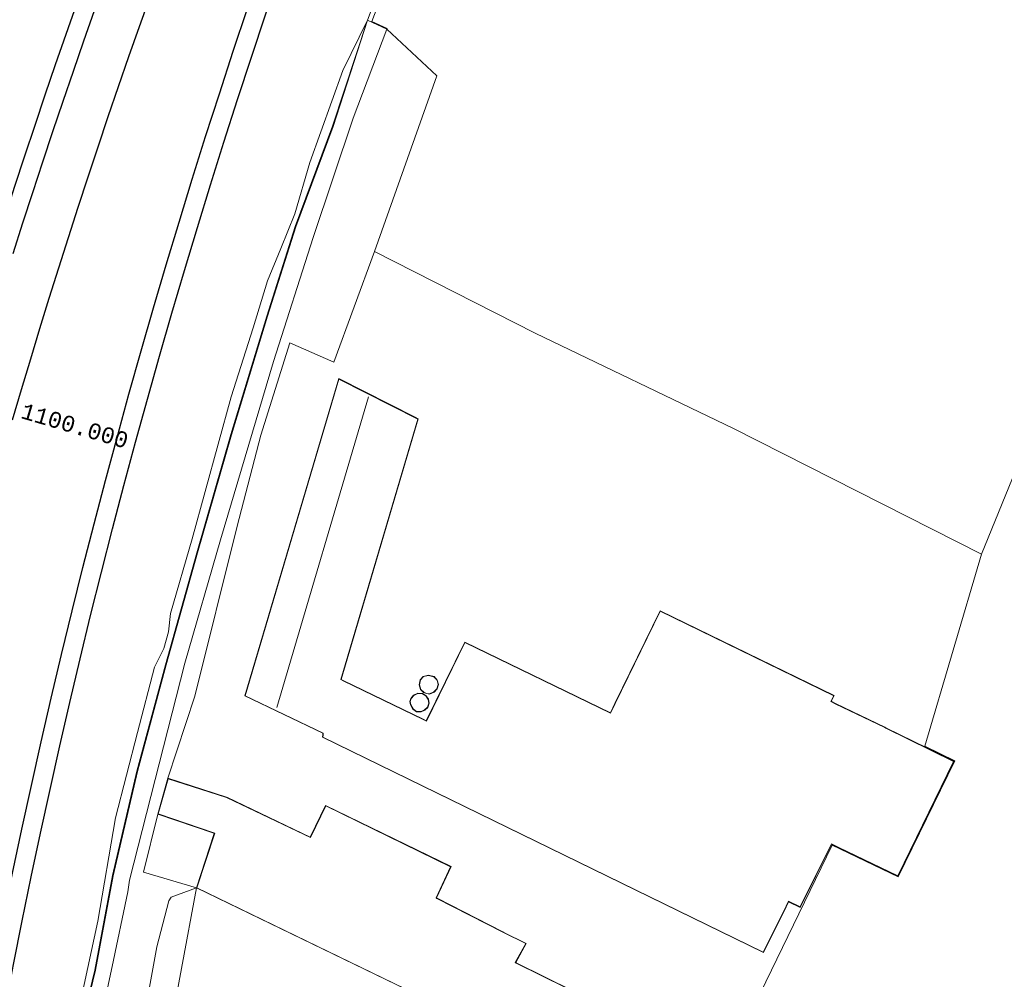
# Model space of a CAD drawing. Extents: x 176032 to 190000, y 318229 to 352878.
# Tile 81 of 184: x 177160 to 177315, y 320765 to 320916. Entities that reach past the tile are written whole.
import ezdxf

# ---------------------------------------------------------------- set-up
doc = ezdxf.new("R2010")
doc.units = 0
for name, color, linetype, lineweight in [('af-bs-rasterhekwerk', 253, 'hekwerk', 18), ('alm-masterstring', 1, 'Continuous', 30), ('bp-b5-boom', 253, 'Continuous', 18), ('bp-b5-grasland', 253, 'Continuous', 18), ('dwm-hulplijn', 3, 'Continuous', 30), ('gw-bs-kruinlijn', 253, 'Continuous', 18), ('gw-bs-teenlijn', 253, 'Continuous', 18), ('kd-bs-dakrand', 6, 'Continuous', 18), ('kd-bs-maaiveldlijn', 6, 'Continuous', 18), ('kd-bs-nok', 6, 'Continuous', 18), ('kd-bs-opnamedtmgrens', 253, 'Continuous', 18), ('kw-b5-kademuur', 253, 'kademuur', 18), ('og-b5-bebouwing', 6, 'Continuous', 18), ('og-b5-bekleding', 253, 'Continuous', 18), ('og-b5-grond_ingericht', 253, 'Continuous', 18), ('og-b5-water', 253, 'Continuous', 18), ('og-bs-maaiveld', 253, 'Continuous', 18), ('og-bs-terreinafscheiding', 7, 'Continuous', 18), ('SPI DWP', 8, 'Continuous', 30), ('to-xx-view', 1, 'Continuous', 25), ('wh-bs-waterlijn', 253, 'Continuous', 18)]:
    doc.layers.add(name, color=color, linetype=linetype, lineweight=lineweight)
doc.layers.add('viewports', color=7, linetype='Continuous')
doc.styles.add('MSL__001', font='monotxt.shx')
doc.linetypes.add('FENCELINE1', pattern='A,6.35,-2.54,[133,ltypeshp.shx,S=2.54,R=0,X=-2.54,Y=0],-2.54,25.4', length=36.83)
doc.linetypes.add('hekwerk', pattern='A,7,-1.5,[1,RTW.shx,S=0.75,R=0,X=0,Y=0],-1.5', length=10)
doc.linetypes.add('kademuur', pattern='A,0.001,-1.5,[15,RTW.shx,S=1.016,R=0,X=0,Y=0],-3,[15,RTW.shx,S=1.016,R=0,X=0,Y=0],-3,[15,RTW.shx,S=1.016,R=0,X=0,Y=0],-3,[15,RTW.shx,S=1.016,R=0,X=0,Y=0],-3,[15,RTW.shx,S=1.016,R=0,X=0,Y=0],-2,[8,RTW.shx,S=1,R=0,X=0,Y=0],-1,[14,RTW.shx,S=1,R=0,X=0,Y=0],-1,[8,RTW.shx,S=1,R=0,X=0,Y=0],-1,[14,RTW.shx,S=1,R=0,X=0,Y=0],-1,[8,RTW.shx,S=1,R=0,X=0,Y=0],-0.001', length=19.502)

# ---------------------------------------------------------------- blocks, each defined once
blk = doc.blocks.new('x-ref dtb totaal grijs')
at = {"layer": 'af-bs-rasterhekwerk'}
for points in [[(177225.912, 320906.851, 46.186), (177216.128, 320879.268, 46.186)], [(177216.128, 320879.268, 46.186), (177209.746, 320861.875, 46.195), (177202.792, 320864.915, 46.072), (177198.251, 320850.379, 46.007), (177194.534, 320836.087, 46.007), (177187.9, 320809.313, 46.15)], [(177216.128, 320879.268, 46.186), (177241.405, 320866.408, 46.147), (177272.569, 320851.405, 46.094), (177311.543, 320831.652, 46.177)], [(177183.658, 320796.424, 46.615), (177187.9, 320809.313, 46.15)], [(177188.153, 320779.193, 46.615), (177179.827, 320781.667, 46.657), (177182.036, 320790.796, 46.615)], [(177183.446, 320753.844, 46.757), (177188.153, 320779.193, 46.615)]]:
    blk.add_polyline3d(points, dxfattribs=at)
at = {"layer": 'bp-b5-boom'}
blk.add_polyline3d([(177183.446, 320753.844, 46.757), (177183.151, 320753.809, 46.813), (177180.223, 320737.48, 46.864), (177177.339, 320718.394, 46.857), (177175.688, 320704.022, 46.789), (177172.472, 320705.735, 46.938), (177175.922, 320737.068, 46.752), (177181.929, 320769.931, 46.725), (177183.811, 320777.142, 46.805), (177184.17, 320777.745, 46.739), (177188.153, 320779.193, 46.615)], close=True, dxfattribs=at)
at = {"layer": 'bp-b5-grasland'}
for points in [[(177165.928, 320740.552, 44.237), (177172.166, 320766.269, 44.272), (177174.919, 320781.116, 44.276), (177178.767, 320797.538, 44.298), (177183.291, 320814.286, 44.316), (177188.175, 320831.879, 44.285), (177193.53, 320850.468, 44.311), (177199.193, 320869.103, 44.237), (177203.676, 320883.174, 44.211), (177209.541, 320898.948, 44.268), (177215.031, 320915.606, 43.9), (177209.635, 320898.914, 44.268), (177203.771, 320883.141, 44.211), (177199.288, 320869.073, 44.237), (177193.626, 320850.44, 44.311), (177188.271, 320831.852, 44.285), (177183.387, 320814.26, 44.316), (177178.864, 320797.514, 44.298), (177175.017, 320781.095, 44.276), (177172.264, 320766.248, 44.272), (177166.025, 320740.53, 44.237)], [(177166.025, 320740.53, 44.237), (177172.264, 320766.248, 44.272), (177175.017, 320781.095, 44.276), (177178.864, 320797.514, 44.298), (177183.387, 320814.26, 44.316), (177188.271, 320831.852, 44.285), (177193.626, 320850.44, 44.311), (177199.288, 320869.073, 44.237), (177203.771, 320883.141, 44.211), (177209.635, 320898.914, 44.268), (177215.031, 320915.606, 43.9), (177218.067, 320914.204, 46.018), (177212.791, 320900.234, 46.099), (177206.47, 320881.452, 46.099), (177200.25, 320861.936, 46.103), (177191.921, 320833.926, 46.085), (177186.309, 320814.536, 46.203), (177177.611, 320780.416, 45.911), (177177.349, 320778.592, 45.911), (177174.866, 320766.815, 46.05), (177170.214, 320745.166, 46.072)], [(177170.214, 320745.166, 46.072), (177174.866, 320766.815, 46.05), (177177.349, 320778.592, 45.911), (177177.611, 320780.416, 45.911), (177186.309, 320814.536, 46.203), (177191.921, 320833.926, 46.085), (177200.25, 320861.936, 46.103), (177206.47, 320881.452, 46.099), (177212.791, 320900.234, 46.099), (177218.067, 320914.204, 46.018), (177225.912, 320906.851, 46.186), (177216.128, 320879.268, 46.186), (177209.746, 320861.875, 46.195), (177202.792, 320864.915, 46.072), (177198.251, 320850.379, 46.007), (177194.534, 320836.087, 46.007), (177187.9, 320809.313, 46.15), (177183.658, 320796.424, 46.615), (177182.036, 320790.796, 46.615), (177179.827, 320781.667, 46.657), (177188.153, 320779.193, 46.615), (177184.17, 320777.745, 46.739), (177183.811, 320777.142, 46.805), (177181.929, 320769.931, 46.725), (177175.922, 320737.068, 46.752)]]:
    blk.add_polyline3d(points, dxfattribs=at)
at = {"layer": 'gw-bs-kruinlijn'}
blk.add_polyline3d([(177166.547, 320713.803, 46.465), (177167.671, 320727.054, 46.072), (177170.214, 320745.166, 46.072), (177174.866, 320766.815, 46.05), (177177.349, 320778.592, 45.911), (177177.611, 320780.416, 45.911), (177186.309, 320814.536, 46.203), (177191.921, 320833.926, 46.085), (177200.25, 320861.936, 46.103), (177206.47, 320881.452, 46.099), (177212.791, 320900.234, 46.099), (177218.067, 320914.204, 46.018)], dxfattribs=at)
at = {"layer": 'gw-bs-teenlijn'}
blk.add_polyline3d([(177215.031, 320915.606, 43.9), (177209.635, 320898.914, 44.268), (177203.771, 320883.141, 44.211), (177199.288, 320869.073, 44.237), (177193.626, 320850.44, 44.311), (177188.271, 320831.852, 44.285), (177183.387, 320814.26, 44.316), (177178.864, 320797.514, 44.298), (177175.017, 320781.095, 44.276), (177172.264, 320766.248, 44.272), (177166.025, 320740.53, 44.237), (177165.195, 320736.671, 44.237), (177164.638, 320734.159, 44.237), (177164.354, 320732.528, 44.237), (177164.136, 320730.608, 44.237), (177164.02, 320728.858, 44.237), (177162.306, 320718.499, 44.206), (177161.707, 320713.899, 44.219)], dxfattribs=at)
at = {"layer": 'kd-bs-dakrand'}
for points in [[(177307.166, 320799.077, 53.318), (177298.37, 320781.092, 53.318), (177289.121, 320785.554, 53.283), (177287.962, 320786.133, 56.25), (177283.033, 320776.197, 56.268), (177281.185, 320777.084, 56.259), (177280.495, 320775.541, 51.443), (177277.242, 320769.089, 51.439), (177207.997, 320802.916, 51.408), (177208.032, 320803.229, 51.382), (177208.069, 320803.529, 51.989), (177195.807, 320809.406, 52.413), (177210.525, 320859.184, 52.418), (177222.924, 320852.915, 51.959), (177210.829, 320811.947, 52.016), (177211.175, 320811.73, 51.421), (177223.757, 320805.676, 51.417), (177224.286, 320805.405, 56.39), (177230.343, 320817.762, 56.394), (177253.226, 320806.654, 56.447), (177253.961, 320808.166, 51.207), (177261.034, 320822.706, 51.198), (177288.318, 320809.396, 51.19), (177287.853, 320808.519, 51.29), (177288.662, 320808.101, 49.442), (177296.356, 320804.425, 49.45), (177296.489, 320804.331, 53.34), (177307.166, 320799.077, 53.318)], [(177223.33, 320811.889, 56.119), (177223.811, 320812.406, 56.128), (177224.609, 320812.603, 56.119), (177225.464, 320812.396, 56.075), (177225.953, 320811.833, 56.062), (177226.12, 320811.181, 56.062), (177225.909, 320810.506, 56.062), (177225.454, 320809.997, 56.062), (177224.767, 320809.719, 56.062), (177224.321, 320809.779, 56.062), (177223.871, 320809.966, 56.062), (177223.417, 320810.394, 56.062), (177223.199, 320811.125, 56.066), (177223.33, 320811.889, 56.119)], [(177221.904, 320808.946, 56.115), (177222.289, 320809.445, 56.119), (177222.945, 320809.755, 56.119), (177223.643, 320809.707, 56.119), (177224.19, 320809.377, 56.119), (177224.584, 320808.822, 56.119), (177224.663, 320808.24, 56.119), (177224.458, 320807.581, 56.115), (177223.986, 320807.201, 56.115), (177223.435, 320806.936, 56.115), (177222.737, 320806.917, 56.115), (177222.184, 320807.322, 56.115), (177221.81, 320807.965, 56.115), (177221.741, 320808.515, 56.075), (177221.904, 320808.946, 56.115)], [(177268.909, 320739.865, 51.007), (177229.635, 320759.132, 50.887), (177229.5, 320759.197, 52.054), (177188.214, 320779.219, 52.03), (177191.011, 320787.786, 52.018), (177190.869, 320787.834, 48.938), (177182.097, 320790.828, 48.51), (177183.692, 320796.361, 48.354), (177192.849, 320793.398, 48.998), (177192.984, 320793.333, 52.114), (177206.049, 320787.1, 52.018), (177206.114, 320787.236, 51.128), (177208.447, 320792.09, 49.521), (177228.085, 320782.524, 49.569), (177225.794, 320777.614, 51.284), (177225.927, 320777.546, 51.651), (177236.282, 320772.222, 51.795), (177236.416, 320772.156, 50.37), (177239.903, 320770.45, 50.351), (177238.243, 320767.447, 50.406), (177238.378, 320767.38, 50.941), (177274.056, 320749.735, 50.827), (177268.909, 320739.865, 51.007)]]:
    blk.add_polyline3d(points, dxfattribs=at)
at = {"layer": 'kd-bs-maaiveldlijn'}
for points in [[(177307.233, 320799.1, 46.1), (177298.393, 320781.025, 46.1), (177289.098, 320785.51, 46.1), (177287.984, 320786.064, 46.1), (177283.056, 320776.131, 46.1), (177281.21, 320777.017, 46.1), (177280.54, 320775.519, 46.1), (177277.264, 320769.022, 46.1), (177207.943, 320802.887, 46.1), (177207.982, 320803.235, 46.1), (177208.015, 320803.5, 46.1), (177195.747, 320809.379, 46.1), (177210.509, 320859.27, 46.1), (177222.539, 320853.22, 46.1), (177223.01, 320852.966, 46.1), (177210.887, 320811.968, 46.1), (177211.2, 320811.774, 46.1), (177223.776, 320805.722, 46.1), (177224.261, 320805.467, 46.1), (177230.32, 320817.829, 46.1), (177253.203, 320806.721, 46.1), (177253.916, 320808.188, 46.1), (177261.011, 320822.773, 46.1), (177288.386, 320809.418, 46.1), (177287.92, 320808.539, 46.1), (177288.685, 320808.145, 46.1), (177296.373, 320804.472, 46.1), (177296.506, 320804.378, 46.1), (177307.233, 320799.1, 46.1)], [(177223.283, 320811.912, 46.2), (177223.785, 320812.451, 46.2), (177224.609, 320812.654, 46.2), (177225.491, 320812.441, 46.2), (177225.998, 320811.857, 46.2), (177226.172, 320811.18, 46.2), (177225.953, 320810.481, 46.2), (177225.484, 320809.955, 46.2), (177224.773, 320809.668, 46.2), (177224.308, 320809.73, 46.2), (177223.843, 320809.923, 46.2), (177223.373, 320810.367, 46.2), (177223.148, 320811.122, 46.2), (177223.283, 320811.912, 46.2)], [(177221.86, 320808.971, 46.2), (177222.257, 320809.485, 46.2), (177222.935, 320809.806, 46.2), (177223.658, 320809.756, 46.2), (177224.225, 320809.414, 46.2), (177224.632, 320808.841, 46.2), (177224.714, 320808.236, 46.2), (177224.501, 320807.552, 46.2), (177224.013, 320807.158, 46.2), (177223.447, 320806.886, 46.2), (177222.721, 320806.867, 46.2), (177222.146, 320807.288, 46.2), (177221.762, 320807.949, 46.2), (177221.69, 320808.521, 46.2), (177221.86, 320808.971, 46.2)], [(177268.931, 320739.798, 46.615), (177229.605, 320759.091, 46.615), (177229.47, 320759.156, 46.615), (177188.153, 320779.193, 46.615), (177190.939, 320787.726, 46.615), (177190.864, 320787.783, 46.615), (177182.036, 320790.796, 46.615), (177183.658, 320796.424, 46.615), (177192.855, 320793.448, 46.615), (177192.994, 320793.384, 46.615), (177206.017, 320787.171, 46.615), (177206.067, 320787.253, 46.615), (177208.424, 320792.158, 46.615), (177228.15, 320782.548, 46.615), (177225.861, 320777.641, 46.615), (177225.948, 320777.591, 46.615), (177236.314, 320772.261, 46.615), (177236.448, 320772.196, 46.615), (177239.972, 320770.472, 46.615), (177238.316, 320767.475, 46.615), (177238.397, 320767.427, 46.615), (177274.123, 320749.757, 46.615), (177268.931, 320739.798, 46.615)]]:
    blk.add_polyline3d(points, dxfattribs=at)
at = {"layer": 'kd-bs-nok'}
blk.add_polyline3d([(177200.776, 320807.553, 52.99), (177215.184, 320856.378, 53.016)], dxfattribs=at)
at = {"layer": 'kd-bs-opnamedtmgrens'}
for points in [[(177311.543, 320831.652, 46.177), (177344.483, 320912.485, 46.26)], [(177283.075, 320750.122, 46.042), (177273.315, 320755.472, 46.05), (177288.052, 320785.893, 46.1), (177298.442, 320780.929, 46.127), (177307.375, 320799.143, 46.125), (177302.664, 320801.494, 45.919), (177311.543, 320831.652, 46.177)]]:
    blk.add_polyline3d(points, dxfattribs=at)
at = {"layer": 'kw-b5-kademuur'}
blk.add_polyline3d([(177270.299, 321036.512, 46.105), (177258.899, 321011.867, 46.027), (177249.215, 320990.536, 46.027), (177237.487, 320965.046, 45.985), (177233.628, 320956.782, 45.922), (177224.558, 320936.859, 45.913), (177221.028, 320929.508, 45.967), (177215.686, 320915.414, 46.096), (177218.109, 320914.294, 46.064), (177218.067, 320914.204, 46.018), (177215.031, 320915.606, 43.9), (177220.318, 320929.629, 43.9), (177269.648, 321036.776, 43.9), (177269.739, 321036.734, 46.064)], close=True, dxfattribs=at)
at = {"layer": 'og-b5-bebouwing'}
for points in [[(177307.233, 320799.1, 46.1), (177298.393, 320781.025, 46.1), (177289.098, 320785.51, 46.1), (177287.984, 320786.064, 46.1), (177283.056, 320776.131, 46.1), (177281.21, 320777.017, 46.1), (177280.54, 320775.519, 46.1), (177277.264, 320769.022, 46.1), (177207.943, 320802.887, 46.1), (177207.982, 320803.235, 46.1), (177208.015, 320803.5, 46.1), (177195.747, 320809.379, 46.1), (177210.509, 320859.27, 46.1), (177222.539, 320853.22, 46.1), (177223.01, 320852.966, 46.1), (177210.887, 320811.968, 46.1), (177211.2, 320811.774, 46.1), (177223.776, 320805.722, 46.1), (177224.261, 320805.467, 46.1), (177230.32, 320817.829, 46.1), (177253.203, 320806.721, 46.1), (177253.916, 320808.188, 46.1), (177261.011, 320822.773, 46.1), (177288.386, 320809.418, 46.1), (177287.92, 320808.539, 46.1), (177288.685, 320808.145, 46.1), (177296.373, 320804.472, 46.1), (177296.506, 320804.378, 46.1)], [(177223.283, 320811.912, 46.2), (177223.785, 320812.451, 46.2), (177224.609, 320812.654, 46.2), (177225.491, 320812.441, 46.2), (177225.998, 320811.857, 46.2), (177226.172, 320811.18, 46.2), (177225.953, 320810.481, 46.2), (177225.484, 320809.955, 46.2), (177224.773, 320809.668, 46.2), (177224.308, 320809.73, 46.2), (177223.843, 320809.923, 46.2), (177223.373, 320810.367, 46.2), (177223.148, 320811.122, 46.2)], [(177221.86, 320808.971, 46.2), (177222.257, 320809.485, 46.2), (177222.935, 320809.806, 46.2), (177223.658, 320809.756, 46.2), (177224.225, 320809.414, 46.2), (177224.632, 320808.841, 46.2), (177224.714, 320808.236, 46.2), (177224.501, 320807.552, 46.2), (177224.013, 320807.158, 46.2), (177223.447, 320806.886, 46.2), (177222.721, 320806.867, 46.2), (177222.146, 320807.288, 46.2), (177221.762, 320807.949, 46.2), (177221.69, 320808.521, 46.2)], [(177268.931, 320739.798, 46.615), (177229.605, 320759.091, 46.615), (177229.47, 320759.156, 46.615), (177188.153, 320779.193, 46.615), (177190.939, 320787.726, 46.615), (177190.864, 320787.783, 46.615), (177182.036, 320790.796, 46.615), (177183.658, 320796.424, 46.615), (177192.855, 320793.448, 46.615), (177192.994, 320793.384, 46.615), (177206.017, 320787.171, 46.615), (177206.067, 320787.253, 46.615), (177208.424, 320792.158, 46.615), (177228.15, 320782.548, 46.615), (177225.861, 320777.641, 46.615), (177225.948, 320777.591, 46.615), (177236.314, 320772.261, 46.615), (177236.448, 320772.196, 46.615), (177239.972, 320770.472, 46.615), (177238.316, 320767.475, 46.615), (177238.397, 320767.427, 46.615), (177274.123, 320749.757, 46.615)]]:
    blk.add_polyline3d(points, close=True, dxfattribs=at)
at = {"layer": 'og-b5-bekleding'}
blk.add_polyline3d([(177169.485, 320759.363, 43.979), (177172.602, 320773.962, 43.962), (177175.415, 320790.182, 43.948), (177178.847, 320803.604, 43.983), (177181.524, 320813.908, 43.966), (177183.004, 320816.854, 43.962), (177183.741, 320819.475, 43.962), (177184.047, 320822.321, 43.962), (177187.443, 320834.099, 43.997), (177193.575, 320856.396, 43.992), (177197.058, 320867.232, 43.983), (177199.289, 320874.644, 43.988), (177201.403, 320879.717, 43.979), (177203.589, 320885.181, 43.966), (177205.932, 320893.238, 43.97), (177211.169, 320907.696, 43.962), (177215.031, 320915.606, 43.9), (177209.541, 320898.948, 44.268), (177203.676, 320883.174, 44.211), (177199.193, 320869.103, 44.237), (177193.53, 320850.468, 44.311), (177188.175, 320831.879, 44.285), (177183.291, 320814.286, 44.316), (177178.767, 320797.538, 44.298), (177174.919, 320781.116, 44.276), (177172.166, 320766.269, 44.272), (177165.928, 320740.552, 44.237)], dxfattribs=at)
at = {"layer": 'og-b5-grond_ingericht'}
for points in [[(177381.74, 320988.487, 45.688), (177344.483, 320912.485, 46.26), (177311.543, 320831.652, 46.177), (177272.569, 320851.405, 46.094), (177241.405, 320866.408, 46.147), (177216.128, 320879.268, 46.186), (177225.912, 320906.851, 46.186), (177218.067, 320914.204, 46.018), (177218.109, 320914.294, 46.064), (177215.686, 320915.414, 46.096), (177221.028, 320929.508, 45.967), (177224.558, 320936.859, 45.913), (177233.628, 320956.782, 45.922), (177237.487, 320965.046, 45.985), (177249.215, 320990.536, 46.027), (177258.899, 321011.867, 46.027), (177270.299, 321036.512, 46.105), (177274.445, 321034.659, 46.761)], [(177307.233, 320799.1, 46.1), (177296.506, 320804.378, 46.1), (177296.373, 320804.472, 46.1), (177288.685, 320808.145, 46.1), (177287.92, 320808.539, 46.1), (177288.386, 320809.418, 46.1), (177261.011, 320822.773, 46.1), (177253.916, 320808.188, 46.1), (177253.203, 320806.721, 46.1), (177230.32, 320817.829, 46.1), (177224.261, 320805.467, 46.1), (177223.776, 320805.722, 46.1), (177211.2, 320811.774, 46.1), (177210.887, 320811.968, 46.1), (177223.01, 320852.966, 46.1), (177222.539, 320853.22, 46.1), (177210.509, 320859.27, 46.1), (177195.747, 320809.379, 46.1), (177208.015, 320803.5, 46.1), (177207.982, 320803.235, 46.1), (177207.943, 320802.887, 46.1), (177277.264, 320769.022, 46.1), (177280.54, 320775.519, 46.1), (177281.21, 320777.017, 46.1), (177283.056, 320776.131, 46.1), (177287.984, 320786.064, 46.1), (177289.098, 320785.51, 46.1), (177298.393, 320781.025, 46.1)], [(177223.283, 320811.912, 46.2), (177223.148, 320811.122, 46.2), (177223.373, 320810.367, 46.2), (177223.843, 320809.923, 46.2), (177224.308, 320809.73, 46.2), (177224.773, 320809.668, 46.2), (177225.484, 320809.955, 46.2), (177225.953, 320810.481, 46.2), (177226.172, 320811.18, 46.2), (177225.998, 320811.857, 46.2), (177225.491, 320812.441, 46.2), (177224.609, 320812.654, 46.2), (177223.785, 320812.451, 46.2)], [(177221.86, 320808.971, 46.2), (177221.69, 320808.521, 46.2), (177221.762, 320807.949, 46.2), (177222.146, 320807.288, 46.2), (177222.721, 320806.867, 46.2), (177223.447, 320806.886, 46.2), (177224.013, 320807.158, 46.2), (177224.501, 320807.552, 46.2), (177224.714, 320808.236, 46.2), (177224.632, 320808.841, 46.2), (177224.225, 320809.414, 46.2), (177223.658, 320809.756, 46.2), (177222.935, 320809.806, 46.2), (177222.257, 320809.485, 46.2)], [(177188.153, 320779.193, 46.615), (177179.827, 320781.667, 46.657), (177182.036, 320790.796, 46.615), (177190.864, 320787.783, 46.615), (177190.939, 320787.726, 46.615)]]:
    blk.add_polyline3d(points, close=True, dxfattribs=at)
for points in [[(177183.446, 320753.844, 46.757), (177188.153, 320779.193, 46.615), (177229.47, 320759.156, 46.615)], [(177274.123, 320749.757, 46.615), (177238.397, 320767.427, 46.615), (177238.316, 320767.475, 46.615), (177239.972, 320770.472, 46.615), (177236.448, 320772.196, 46.615), (177236.314, 320772.261, 46.615), (177225.948, 320777.591, 46.615), (177225.861, 320777.641, 46.615), (177228.15, 320782.548, 46.615), (177208.424, 320792.158, 46.615), (177206.067, 320787.253, 46.615), (177206.017, 320787.171, 46.615), (177192.994, 320793.384, 46.615), (177192.855, 320793.448, 46.615), (177183.658, 320796.424, 46.615), (177187.9, 320809.313, 46.15), (177194.534, 320836.087, 46.007), (177198.251, 320850.379, 46.007), (177202.792, 320864.915, 46.072), (177209.746, 320861.875, 46.195), (177216.128, 320879.268, 46.186), (177241.405, 320866.408, 46.147), (177272.569, 320851.405, 46.094), (177311.543, 320831.652, 46.177), (177302.664, 320801.494, 45.919), (177307.375, 320799.143, 46.125), (177298.442, 320780.929, 46.127), (177288.052, 320785.893, 46.1), (177273.315, 320755.472, 46.05)]]:
    blk.add_polyline3d(points, dxfattribs=at)
at = {"layer": 'og-b5-water'}
blk.add_polyline3d([(177220.318, 320929.629, 43.9), (177215.031, 320915.606, 43.9), (177211.169, 320907.696, 43.962), (177205.932, 320893.238, 43.97), (177203.589, 320885.181, 43.966), (177201.403, 320879.717, 43.979), (177199.289, 320874.644, 43.988), (177197.058, 320867.232, 43.983), (177193.575, 320856.396, 43.992), (177187.443, 320834.099, 43.997), (177184.047, 320822.321, 43.962), (177183.741, 320819.475, 43.962), (177183.004, 320816.854, 43.962), (177181.524, 320813.908, 43.966), (177178.847, 320803.604, 43.983), (177175.415, 320790.182, 43.948), (177172.602, 320773.962, 43.962), (177169.485, 320759.363, 43.979)], dxfattribs=at)
at = {"layer": 'og-bs-maaiveld'}
for points in [[(177277.416, 321051.983, 46.105), (177270.299, 321036.512, 46.105), (177258.899, 321011.867, 46.027), (177249.215, 320990.536, 46.027), (177237.487, 320965.046, 45.985), (177233.628, 320956.782, 45.922), (177224.558, 320936.859, 45.913), (177221.028, 320929.508, 45.967), (177215.686, 320915.414, 46.096)], [(177218.109, 320914.294, 46.064), (177218.067, 320914.204, 46.018), (177215.031, 320915.606, 43.9)], [(177218.109, 320914.294, 46.064), (177215.686, 320915.414, 46.096)]]:
    blk.add_polyline3d(points, dxfattribs=at)
at = {"layer": 'og-bs-terreinafscheiding'}
for points in [[(177215.031, 320915.606, 43.9), (177209.541, 320898.948, 44.268), (177203.676, 320883.174, 44.211), (177199.193, 320869.103, 44.237), (177193.53, 320850.468, 44.311), (177188.175, 320831.879, 44.285), (177183.291, 320814.286, 44.316), (177178.767, 320797.538, 44.298), (177174.919, 320781.116, 44.276), (177172.166, 320766.269, 44.272), (177165.928, 320740.552, 44.237), (177165.097, 320736.692, 44.237), (177164.54, 320734.178, 44.237), (177164.255, 320732.542, 44.237), (177164.036, 320730.617, 44.237), (177163.921, 320728.869, 44.237), (177162.207, 320718.514, 44.206), (177161.608, 320713.912, 44.219)], [(177225.912, 320906.851, 46.186), (177218.067, 320914.204, 46.018)], [(177172.472, 320705.735, 46.938), (177175.922, 320737.068, 46.752), (177181.929, 320769.931, 46.725), (177183.811, 320777.142, 46.805), (177184.17, 320777.745, 46.739), (177188.153, 320779.193, 46.615)]]:
    blk.add_polyline3d(points, dxfattribs=at)
at = {"layer": 'wh-bs-waterlijn'}
for points in [[(177215.031, 320915.606, 43.9), (177220.318, 320929.629, 43.9), (177269.648, 321036.776, 43.9), (177276.839, 321052.408, 43.9)], [(177160.876, 320713.749, 43.97), (177162.825, 320726.184, 43.953), (177163.292, 320728.119, 43.953), (177163.24, 320728.68, 43.953), (177163.024, 320729.298, 43.953), (177165.353, 320741.521, 43.988), (177169.485, 320759.363, 43.979), (177172.602, 320773.962, 43.962), (177175.415, 320790.182, 43.948), (177178.847, 320803.604, 43.983), (177181.524, 320813.908, 43.966), (177183.004, 320816.854, 43.962), (177183.741, 320819.475, 43.962), (177184.047, 320822.321, 43.962), (177187.443, 320834.099, 43.997), (177193.575, 320856.396, 43.992), (177197.058, 320867.232, 43.983), (177199.289, 320874.644, 43.988), (177201.403, 320879.717, 43.979), (177203.589, 320885.181, 43.966), (177205.932, 320893.238, 43.97), (177211.169, 320907.696, 43.962), (177215.031, 320915.606, 43.9)]]:
    blk.add_polyline3d(points, dxfattribs=at)
blk = doc.blocks.new('x-ref as juka')
at = {"layer": 'alm-masterstring', "flags": 128}
blk.add_lwpolyline([(177159.22, 320852.79), (177160.64, 320857.58), (177162.07, 320862.37), (177163.52, 320867.15), (177165, 320871.93), (177166.49, 320876.7), (177168.01, 320881.47), (177169.54, 320886.23), (177171.09, 320890.98), (177172.67, 320895.73), (177174.26, 320900.47), (177175.87, 320905.2), (177177.51, 320909.92), (177179.16, 320914.64), (177180.83, 320919.36)], dxfattribs=at)
at = {"layer": 'alm-masterstring', "color": 7, "style": 'MSL__001'}
blk.add_text('1100.000', height=2.5, rotation=343.686, dxfattribs=at).set_placement((177160.36, 320853.1))
blk = doc.blocks.new('x-ref ontwerp')
at = {"layer": 'dwm-hulplijn', "flags": 128}
for points in [[(177156.4, 320767.6), (177156.42, 320767.71), (177157.8, 320774.62), (177159.22, 320781.52), (177160.68, 320788.41), (177162.18, 320795.3), (177163.72, 320802.17), (177165.3, 320809.04), (177166.92, 320815.9), (177168.59, 320822.75), (177170.29, 320829.58), (177172.04, 320836.41), (177173.82, 320843.23), (177175.65, 320850.03), (177177.52, 320856.83), (177179.43, 320863.61), (177181.38, 320870.38), (177183.37, 320877.14), (177185.4, 320883.89), (177187.47, 320890.63), (177189.58, 320897.35), (177191.73, 320904.06), (177193.92, 320910.76), (177196.15, 320917.44)], [(177156.4, 320767.6), (177156.42, 320767.71), (177157.8, 320774.62), (177159.22, 320781.52), (177160.68, 320788.41), (177162.18, 320795.3), (177163.72, 320802.17), (177165.3, 320809.04), (177166.92, 320815.9), (177168.59, 320822.75), (177170.29, 320829.58), (177172.04, 320836.41), (177173.82, 320843.23), (177175.65, 320850.03), (177177.52, 320856.83), (177179.43, 320863.61), (177181.38, 320870.38), (177183.37, 320877.14), (177185.4, 320883.89), (177187.47, 320890.63), (177189.58, 320897.35), (177191.73, 320904.06), (177193.92, 320910.76), (177196.15, 320917.44)], [(177159.34, 320878.96), (177160.86, 320883.76), (177162.41, 320888.54), (177163.97, 320893.33), (177165.55, 320898.1), (177167.16, 320902.87), (177168.78, 320907.63), (177170.42, 320912.39), (177172.09, 320917.14)], [(177159.34, 320878.96), (177160.86, 320883.76), (177162.41, 320888.54), (177163.97, 320893.33), (177165.55, 320898.1), (177167.16, 320902.87), (177168.78, 320907.63), (177170.42, 320912.39), (177172.09, 320917.14)]]:
    blk.add_lwpolyline(points, dxfattribs=at)
blk = doc.blocks.new('x-ref grenzen')
at = {"layer": 'SPI DWP', "color": 40, "linetype": 'FENCELINE1', "ltscale": 0.4, "flags": 128}
blk.add_lwpolyline([(180673, 328439, 0.084847), (180629.41, 328238.72), (180620.7, 328210.47), (180406.55, 327470.04), (180403.77, 327460.43), (180400.99, 327450.82), (180398.22, 327441.22), (180395.44, 327431.61), (180392.66, 327422), (180389.88, 327412.4), (180387.1, 327402.79), (180384.32, 327393.19), (180381.55, 327383.58), (180378.77, 327373.97), (180375.99, 327364.37), (180373.21, 327354.76), (180370.43, 327345.15), (180367.65, 327335.55), (180364.88, 327325.94), (180362.1, 327316.34), (180359.32, 327306.73), (180356.54, 327297.12), (180353.76, 327287.52), (180350.98, 327277.91), (180348.21, 327268.3), (180345.43, 327258.7), (180342.65, 327249.09), (180339.87, 327239.49), (180337.09, 327229.88), (180334.31, 327220.27), (180331.54, 327210.67), (180328.76, 327201.06), (180325.98, 327191.45), (180323.2, 327181.85), (180320.42, 327172.24), (180317.65, 327162.63), (180314.87, 327153.03), (180312.09, 327143.42), (180309.31, 327133.82), (180306.53, 327124.21), (180303.75, 327114.6), (180300.98, 327105), (180298.2, 327095.39), (180295.42, 327085.78), (180292.64, 327076.18), (180289.86, 327066.57), (180287.08, 327056.97), (180284.31, 327047.36), (180281.53, 327037.75), (180278.75, 327028.15), (180275.97, 327018.54), (180273.19, 327008.93), (180270.41, 326999.33), (180267.64, 326989.72), (180264.86, 326980.12), (180262.08, 326970.51), (180259.3, 326960.9), (180256.52, 326951.3), (180253.74, 326941.69), (180250.97, 326932.08), (180248.19, 326922.48), (180245.41, 326912.87), (180242.63, 326903.26), (180239.85, 326893.66), (180237.07, 326884.05), (180234.3, 326874.45), (180231.52, 326864.84), (180228.74, 326855.23), (180225.96, 326845.63), (180223.18, 326836.02), (180220.4, 326826.41), (180217.63, 326816.81), (180214.85, 326807.2), (180212.07, 326797.6), (180209.29, 326787.99), (180206.51, 326778.38), (180203.73, 326768.78), (180200.96, 326759.17), (180198.18, 326749.56), (180195.4, 326739.96), (180192.62, 326730.35), (180189.84, 326720.75), (180187.06, 326711.14), (180184.29, 326701.53), (180181.51, 326691.93), (180178.73, 326682.32), (180176.89, 326675.95), (180175.96, 326672.74), (180173.15, 326663.19), (180170.3, 326653.67), (180167.4, 326644.16), (180164.46, 326634.66), (180161.47, 326625.18), (180158.43, 326615.71), (180155.34, 326606.26), (180152.2, 326596.83), (180149.02, 326587.41), (180145.79, 326578), (180142.52, 326568.62), (180139.2, 326559.24), (180135.83, 326549.89), (180132.41, 326540.55), (180128.95, 326531.23), (180125.44, 326521.93), (180121.88, 326512.65), (180118.28, 326503.38), (180114.63, 326494.13), (180110.94, 326484.9), (180107.2, 326475.69), (180103.41, 326466.49), (180099.58, 326457.32), (180095.7, 326448.16), (180091.78, 326439.03), (180087.81, 326429.91), (180083.79, 326420.82), (180079.73, 326411.74), (180075.63, 326402.69), (180071.47, 326393.65), (180067.28, 326384.64), (180063.04, 326375.65), (180058.75, 326366.68), (180054.42, 326357.73), (180050.04, 326348.8), (180045.62, 326339.89), (180041.16, 326331.01), (180036.65, 326322.15), (180032.1, 326313.31), (180027.5, 326304.49), (180022.86, 326295.7), (180018.17, 326286.93), (180013.44, 326278.19), (180008.67, 326269.46), (180003.85, 326260.77), (179998.99, 326252.09), (179994.09, 326243.44), (179989.14, 326234.82), (179984.15, 326226.22), (179979.12, 326217.64), (179974.05, 326209.09), (179968.93, 326200.57), (179963.77, 326192.07), (179958.57, 326183.6), (179953.32, 326175.15), (179948.03, 326166.73), (179942.7, 326158.34), (179937.33, 326149.96), (179935.47, 326147.09), (179931.91, 326141.6), (179926.47, 326133.2), (179921.03, 326124.81), (179915.59, 326116.42), (179910.16, 326108.03), (179904.72, 326099.63), (179899.28, 326091.24), (179893.84, 326082.85), (179888.4, 326074.46), (179882.97, 326066.07), (179877.53, 326057.67), (179872.09, 326049.28), (179866.65, 326040.89), (179861.22, 326032.5), (179855.78, 326024.1), (179850.34, 326015.71), (179844.9, 326007.32), (179839.46, 325998.93), (179834.03, 325990.54), (179828.59, 325982.14), (179823.15, 325973.75), (179817.71, 325965.36), (179812.27, 325956.97), (179806.84, 325948.57), (179801.4, 325940.18), (179795.96, 325931.79), (179790.52, 325923.4), (179785.09, 325915), (179779.65, 325906.61), (179774.21, 325898.22), (179768.77, 325889.83), (179763.33, 325881.44), (179757.9, 325873.04), (179752.46, 325864.65), (179747.02, 325856.26), (179741.58, 325847.87), (179736.15, 325839.47), (179730.71, 325831.08), (179725.27, 325822.69), (179719.83, 325814.3), (179714.39, 325805.91), (179708.96, 325797.51), (179703.52, 325789.12), (179698.08, 325780.73), (179692.64, 325772.34), (179687.2, 325763.94), (179681.77, 325755.55), (179676.33, 325747.16), (179670.89, 325738.77), (179665.45, 325730.38), (179660.02, 325721.98), (179654.58, 325713.59), (179649.14, 325705.2), (179643.7, 325696.81), (179638.26, 325688.41), (179632.83, 325680.02), (179627.39, 325671.63), (179621.95, 325663.24), (179616.51, 325654.84), (179611.07, 325646.45), (179605.64, 325638.06), (179600.2, 325629.67), (179594.76, 325621.28), (179589.32, 325612.88), (179583.89, 325604.49), (179578.45, 325596.1), (179573.01, 325587.71), (179567.57, 325579.31), (179562.13, 325570.92), (179556.7, 325562.53), (179551.26, 325554.14), (179545.82, 325545.75), (179540.38, 325537.35), (179534.95, 325528.96), (179529.51, 325520.57), (179524.07, 325512.18), (179518.63, 325503.78), (179513.19, 325495.39), (179507.76, 325487), (179502.32, 325478.61), (179496.88, 325470.22), (179491.44, 325461.82), (179486, 325453.43), (179480.57, 325445.04), (179475.13, 325436.65), (179469.69, 325428.25), (179464.25, 325419.86), (179458.82, 325411.47), (179453.38, 325403.08), (179447.94, 325394.69), (179442.5, 325386.29), (179437.06, 325377.9), (179431.63, 325369.51), (179426.19, 325361.12), (179420.75, 325352.72), (179415.31, 325344.33), (179409.87, 325335.94), (179404.44, 325327.55), (179399, 325319.15), (179393.56, 325310.76), (179388.12, 325302.37), (179382.69, 325293.98), (179377.25, 325285.59), (179371.81, 325277.19), (179366.37, 325268.8), (179360.93, 325260.41), (179355.5, 325252.02), (179353.47, 325248.89), (179350.06, 325243.62), (179344.62, 325235.23), (179339.18, 325226.84), (179333.75, 325218.45), (179328.28, 325210.01), (179323.25, 325203.07), (179315.98, 325192.88), (179311.15, 325185.42), (179305.72, 325177.03), (179300.28, 325168.64), (179294.84, 325160.25), (179289.4, 325151.85), (179283.97, 325143.46), (179278.53, 325135.07), (179273.09, 325126.68), (179267.65, 325118.28), (179262.21, 325109.89), (179256.78, 325101.5), (179251.34, 325093.11), (179245.9, 325084.72), (179240.46, 325076.32), (179235.02, 325067.93), (179229.59, 325059.54), (179224.15, 325051.15), (179218.71, 325042.75), (179213.27, 325034.36), (179207.84, 325025.97), (179202.4, 325017.58), (179196.96, 325009.19), (179191.52, 325000.79), (179186.08, 324992.4), (179180.65, 324984.01), (179175.21, 324975.62), (179169.77, 324967.22), (179164.33, 324958.83), (179158.9, 324950.44), (179153.46, 324942.05), (179148.02, 324933.65), (179142.58, 324925.26), (179137.14, 324916.87), (179131.71, 324908.48), (179129.49, 324905.06), (179126.25, 324900.04), (179120.83, 324891.58), (179115.45, 324883.07), (179110.11, 324874.55), (179104.81, 324865.99), (179099.55, 324857.41), (179094.34, 324848.8), (179089.17, 324840.17), (179084.05, 324831.51), (179078.96, 324822.82), (179073.93, 324814.11), (179068.93, 324805.38), (179063.98, 324796.62), (179059.07, 324787.84), (179054.21, 324779.03), (179049.39, 324770.19), (179044.61, 324761.34), (179039.88, 324752.45), (179035.19, 324743.55), (179030.55, 324734.62), (179025.96, 324725.67), (179021.4, 324716.7), (179016.9, 324707.7), (179012.44, 324698.69), (179011.64, 324697.07), (179008.02, 324689.7), (179003.62, 324680.72), (178999.21, 324671.74), (178994.81, 324662.76), (178990.41, 324653.78), (178986, 324644.81), (178981.6, 324635.83), (178977.19, 324626.85), (178972.79, 324617.87), (178968.38, 324608.89), (178963.98, 324599.92), (178959.58, 324590.94), (178955.17, 324581.96), (178950.77, 324572.98), (178946.36, 324564.01), (178941.96, 324555.03), (178937.55, 324546.05), (178933.15, 324537.07), (178928.75, 324528.09), (178924.34, 324519.12), (178919.94, 324510.14), (178915.53, 324501.16), (178911.13, 324492.18), (178906.72, 324483.2), (178902.32, 324474.23), (178897.91, 324465.25), (178893.59, 324456.44), (178890.05, 324446.94), (178885.6, 324437.87), (178881.2, 324428.9), (178876.79, 324419.92), (178872.39, 324410.94), (178867.98, 324401.96), (178863.58, 324392.99), (178859.17, 324384.01), (178854.77, 324375.03), (178850.37, 324366.05), (178845.96, 324357.07), (178841.56, 324348.1), (178837.15, 324339.12), (178832.75, 324330.14), (178828.34, 324321.16), (178823.94, 324312.18), (178819.53, 324303.21), (178815.13, 324294.23), (178810.73, 324285.25), (178806.32, 324276.27), (178801.92, 324267.3), (178797.51, 324258.32), (178793.11, 324249.34), (178788.7, 324240.36), (178784.3, 324231.38), (178779.9, 324222.41), (178775.49, 324213.43), (178771.09, 324204.45), (178766.68, 324195.47), (178762.28, 324186.49), (178757.87, 324177.52), (178753.47, 324168.54), (178749.07, 324159.56), (178744.66, 324150.58), (178740.26, 324141.61), (178735.85, 324132.63), (178731.45, 324123.65), (178727.04, 324114.67), (178722.64, 324105.69), (178718.24, 324096.72), (178713.83, 324087.74), (178709.43, 324078.76), (178705.02, 324069.78), (178700.62, 324060.8), (178696.21, 324051.83), (178691.81, 324042.85), (178687.41, 324033.87), (178683, 324024.89), (178678.6, 324015.92), (178674.19, 324006.94), (178664.07, 323986.36), (178661.79, 323981.71), (178657.39, 323972.74), (178652.98, 323963.76), (178648.58, 323954.78), (178644.17, 323945.8), (178639.77, 323936.83), (178635.36, 323927.85), (178630.96, 323918.87), (178626.56, 323909.89), (178622.15, 323900.91), (178617.75, 323891.94), (178613.34, 323882.96), (178608.94, 323873.98), (178604.53, 323865), (178600.13, 323856.02), (178595.73, 323847.05), (178591.32, 323838.07), (178586.92, 323829.09), (178582.51, 323820.11), (178578.11, 323811.14), (178573.7, 323802.16), (178569.3, 323793.18), (178564.89, 323784.2), (178560.49, 323775.22), (178556.09, 323766.25), (178551.68, 323757.27), (178547.28, 323748.29), (178542.87, 323739.31), (178538.47, 323730.33), (178534.06, 323721.36), (178529.66, 323712.38), (178525.26, 323703.4), (178520.85, 323694.42), (178516.45, 323685.45), (178512.04, 323676.47), (178507.64, 323667.49), (178503.23, 323658.51), (178498.83, 323649.53), (178494.43, 323640.56), (178490.02, 323631.58), (178485.62, 323622.6), (178481.21, 323613.62), (178476.81, 323604.64), (178472.4, 323595.67), (178468, 323586.69), (178463.6, 323577.71), (178459.19, 323568.73), (178454.79, 323559.76), (178450.38, 323550.78), (178445.98, 323541.8), (178441.57, 323532.82), (178437.17, 323523.84), (178432.77, 323514.87), (178428.36, 323505.89), (178423.96, 323496.91), (178419.55, 323487.93), (178415.15, 323478.95), (178410.74, 323469.98), (178406.34, 323461), (178401.93, 323452.02), (178397.53, 323443.04), (178393.13, 323434.07), (178388.72, 323425.09), (178384.32, 323416.11), (178379.91, 323407.13), (178375.51, 323398.15), (178371.1, 323389.18), (178366.7, 323380.2), (178362.3, 323371.22), (178357.89, 323362.24), (178353.49, 323353.26), (178349.08, 323344.29), (178344.68, 323335.31), (178340.27, 323326.33), (178335.87, 323317.35), (178331.47, 323308.38), (178327.06, 323299.4), (178322.66, 323290.42), (178318.25, 323281.44), (178313.85, 323272.46), (178309.44, 323263.49), (178305.04, 323254.51), (178300.64, 323245.53), (178296.23, 323236.55), (178291.83, 323227.57), (178287.42, 323218.6), (178283.02, 323209.62), (178278.61, 323200.64), (178274.21, 323191.66), (178269.8, 323182.69), (178265.4, 323173.71), (178261, 323164.73), (178256.59, 323155.75), (178252.19, 323146.77), (178247.78, 323137.8), (178243.38, 323128.82), (178238.97, 323119.84), (178234.57, 323110.86), (178233.82, 323109.34), (178225.38, 323090.94), (178221, 323082), (178216.59, 323073.02), (178212.19, 323064.04), (178207.78, 323055.06), (178203.38, 323046.09), (178198.97, 323037.11), (178194.57, 323028.13), (178190.16, 323019.15), (178185.76, 323010.18), (178181.36, 323001.2), (178176.95, 322992.22), (178172.55, 322983.24), (178168.14, 322974.26), (178163.74, 322965.29), (178159.33, 322956.31), (178154.93, 322947.33), (178150.53, 322938.35), (178146.12, 322929.37), (178141.72, 322920.4), (178137.31, 322911.42), (178132.91, 322902.44), (178128.5, 322893.46), (178124.1, 322884.49), (178119.7, 322875.51), (178115.29, 322866.53), (178110.89, 322857.55), (178106.48, 322848.57), (178102.08, 322839.6), (178097.67, 322830.62), (178093.27, 322821.64), (178088.87, 322812.66), (178084.46, 322803.68), (178080.06, 322794.71), (178075.65, 322785.73), (178071.25, 322776.75), (178066.84, 322767.77), (178062.44, 322758.8), (178058.04, 322749.82), (178053.63, 322740.84), (178049.23, 322731.86), (178044.82, 322722.88), (178040.42, 322713.91), (178036.01, 322704.93), (178031.61, 322695.95), (178027.2, 322686.97), (178022.8, 322677.99), (178018.4, 322669.02), (178013.99, 322660.04), (178009.59, 322651.06), (178005.18, 322642.08), (178000.78, 322633.11), (177996.37, 322624.13), (177991.97, 322615.15), (177987.57, 322606.17), (177983.16, 322597.19), (177978.76, 322588.22), (177974.35, 322579.24), (177969.95, 322570.26), (177965.54, 322561.28), (177961.14, 322552.3), (177956.74, 322543.33), (177952.33, 322534.35), (177947.93, 322525.37), (177943.52, 322516.39), (177939.12, 322507.42), (177934.71, 322498.44), (177930.31, 322489.46), (177925.91, 322480.48), (177921.5, 322471.5), (177917.1, 322462.53), (177912.69, 322453.55), (177908.29, 322444.57), (177903.88, 322435.59), (177899.48, 322426.61), (177895.07, 322417.64), (177890.67, 322408.66), (177886.27, 322399.68), (177881.86, 322390.7), (177877.46, 322381.73), (177873.05, 322372.75), (177868.65, 322363.77), (177864.24, 322354.79), (177859.84, 322345.81), (177855.44, 322336.84), (177851.03, 322327.86), (177846.63, 322318.88), (177842.22, 322309.9), (177842.06, 322309.56), (177816.66, 322255.61), (177812.4, 322246.56), (177808.14, 322237.51), (177803.88, 322228.47), (177799.62, 322219.42), (177795.36, 322210.37), (177791.1, 322201.32), (177786.84, 322192.28), (177782.58, 322183.23), (177778.32, 322174.18), (177774.06, 322165.13), (177769.81, 322156.08), (177765.55, 322147.04), (177761.29, 322137.99), (177757.03, 322128.94), (177752.77, 322119.89), (177748.51, 322110.85), (177744.25, 322101.8), (177739.99, 322092.75), (177735.73, 322083.69), (177731.73, 322075.47), (177731.31, 322074.63), (177726.8, 322065.7), (177722.28, 322056.78), (177717.77, 322047.85), (177713.26, 322038.93), (177708.75, 322030.01), (177704.23, 322021.08), (177699.72, 322012.16), (177695.21, 322003.23), (177690.7, 321994.31), (177686.18, 321985.39), (177681.67, 321976.46), (177677.16, 321967.54), (177672.65, 321958.61), (177668.13, 321949.69), (177663.62, 321940.77), (177659.11, 321931.84), (177654.6, 321922.92), (177650.08, 321913.99), (177645.57, 321905.07), (177641.06, 321896.15), (177636.55, 321887.22), (177632.03, 321878.3), (177627.52, 321869.37), (177623.01, 321860.45), (177618.85, 321852.22), (177524.44, 321660.99), (177521.16, 321654.3), (177516.75, 321645.32), (177512.35, 321636.34), (177507.94, 321627.37), (177503.54, 321618.39), (177499.13, 321609.41), (177494.73, 321600.43), (177490.33, 321591.45), (177485.92, 321582.48), (177481.52, 321573.5), (177477.11, 321564.52), (177472.71, 321555.54), (177468.3, 321546.56), (177463.9, 321537.59), (177459.5, 321528.61), (177455.09, 321519.63), (177450.69, 321510.65), (177446.28, 321501.68), (177441.88, 321492.7), (177437.47, 321483.72), (177433.07, 321474.74), (177428.67, 321465.76), (177424.26, 321456.79), (177419.86, 321447.81), (177415.45, 321438.83), (177411.05, 321429.85), (177406.64, 321420.87), (177402.24, 321411.9), (177397.83, 321402.92), (177393.43, 321393.94), (177389.03, 321384.96), (177384.62, 321375.99), (177380.22, 321367.01), (177375.81, 321358.03), (177371.41, 321349.05), (177367, 321340.07), (177362.6, 321331.1), (177358.2, 321322.12), (177353.79, 321313.14), (177349.39, 321304.16), (177344.98, 321295.18), (177340.58, 321286.21), (177336.17, 321277.23), (177331.77, 321268.25), (177327.37, 321259.27), (177322.96, 321250.3), (177318.56, 321241.32), (177314.15, 321232.34), (177309.75, 321223.36), (177305.34, 321214.38), (177300.94, 321205.41), (177296.54, 321196.43), (177292.13, 321187.45), (177287.73, 321178.47), (177283.32, 321169.49), (177278.92, 321160.52), (177274.51, 321151.54), (177270.11, 321142.56), (177265.7, 321133.58), (177261.3, 321124.61), (177256.9, 321115.63), (177252.49, 321106.65), (177248.09, 321097.67), (177243.68, 321088.69), (177239.28, 321079.72), (177234.87, 321070.74), (177230.47, 321061.76), (177226.07, 321052.78), (177224.13, 321048.84), (177221.65, 321043.76), (177219.46, 321039.21), (177217.29, 321034.66), (177215.14, 321030.1), (177213, 321025.53), (177210.89, 321020.95), (177208.79, 321016.36), (177206.72, 321011.76), (177204.66, 321007.16), (177202.62, 321002.55), (177200.6, 320997.92), (177198.6, 320993.29), (177196.62, 320988.65), (177194.66, 320984.01), (177192.72, 320979.35), (177190.8, 320974.69), (177188.89, 320970.02), (177187.01, 320965.34), (177185.15, 320960.65), (177183.3, 320955.96), (177181.48, 320951.26), (177179.67, 320946.55), (177177.89, 320941.83), (177176.12, 320937.1), (177174.38, 320932.37), (177172.65, 320927.63), (177170.94, 320922.89), (177169.26, 320918.13), (177167.59, 320913.37), (177165.94, 320908.61), (177164.32, 320903.83), (177162.71, 320899.05), (177161.12, 320894.26), (177159.55, 320889.47), (177158.01, 320884.67), (177156.48, 320879.86), (177154.97, 320875.05), (177153.48, 320870.23), (177152.02, 320865.4), (177150.57, 320860.57), (177149.14, 320855.73), (177147.74, 320850.89), (177146.35, 320846.04), (177144.98, 320841.19), (177143.64, 320836.33), (177142.31, 320831.46), (177141.01, 320826.59), (177139.72, 320821.71), (177138.46, 320816.83), (177137.21, 320811.94), (177135.99, 320807.05), (177134.78, 320802.15), (177133.6, 320797.25), (177132.44, 320792.34), (177131.3, 320787.43), (177130.17, 320782.51), (177129.07, 320777.59), (177122.58, 320748.01), (177154.48, 320741.81), (177159.37, 320767.13), (177160.74, 320774.02), (177162.15, 320780.91), (177163.61, 320787.78), (177165.11, 320794.65), (177166.64, 320801.51), (177168.22, 320808.36), (177169.84, 320815.2), (177171.5, 320822.03), (177173.2, 320828.85), (177174.94, 320835.66), (177176.72, 320842.46), (177178.55, 320849.25), (177180.41, 320856.02), (177182.31, 320862.79), (177184.26, 320869.54), (177186.24, 320876.29), (177188.27, 320883.02), (177190.33, 320889.74), (177192.44, 320896.44), (177194.58, 320903.14), (177196.76, 320909.82), (177198.99, 320916.49), (177201.25, 320923.14), (177203.56, 320929.78), (177203.78, 320930.42), (177207.27, 320936.43), (177210.84, 320942.73), (177214.37, 320949.05), (177217.84, 320955.41), (177221.26, 320961.79), (177224.63, 320968.2), (177227.94, 320974.64), (177231.2, 320981.11), (177234.4, 320987.6), (177237.55, 320994.13), (177240.65, 321000.67), (177243.69, 321007.25), (177246.67, 321013.84), (177249.6, 321020.47), (177252.48, 321027.11), (177255.26, 321033.7), (177420.75, 321373.96), (177558.27, 321654.18), (177874.16, 322325.06), (177875.19, 322327.15), (177879.59, 322336.12), (177884, 322345.1), (177888.4, 322354.08), (177892.8, 322363.06), (177897.21, 322372.04), (177901.61, 322381.01), (177906.02, 322389.99), (177910.42, 322398.97), (177914.83, 322407.95), (177919.23, 322416.93), (177923.63, 322425.9), (177928.04, 322434.88), (177932.44, 322443.86), (177936.85, 322452.84), (177941.25, 322461.81), (177945.66, 322470.79), (177950.06, 322479.77), (177954.47, 322488.75), (177958.87, 322497.73), (177963.27, 322506.7), (177967.68, 322515.68), (177972.08, 322524.66), (177976.49, 322533.64), (177980.89, 322542.62), (177985.3, 322551.59), (177989.7, 322560.57), (177994.1, 322569.55), (177998.51, 322578.53), (178002.91, 322587.5), (178007.32, 322596.48), (178011.72, 322605.46), (178016.13, 322614.44), (178020.53, 322623.42), (178024.93, 322632.39), (178029.34, 322641.37), (178033.74, 322650.35), (178038.15, 322659.33), (178042.55, 322668.31), (178046.96, 322677.28), (178051.36, 322686.26), (178055.76, 322695.24), (178060.17, 322704.22), (178064.57, 322713.19), (178068.98, 322722.17), (178073.38, 322731.15), (178077.79, 322740.13), (178082.19, 322749.11), (178086.59, 322758.08), (178091, 322767.06), (178095.4, 322776.04), (178099.81, 322785.02), (178104.21, 322794), (178108.62, 322802.97), (178113.02, 322811.95), (178117.43, 322820.93), (178121.83, 322829.91), (178126.23, 322838.88), (178130.64, 322847.86), (178135.04, 322856.84), (178139.45, 322865.82), (178143.85, 322874.8), (178148.26, 322883.77), (178152.66, 322892.75), (178157.06, 322901.73), (178161.47, 322910.71), (178165.87, 322919.69), (178170.28, 322928.66), (178174.68, 322937.64), (178179.09, 322946.62), (178183.49, 322955.6), (178187.89, 322964.57), (178192.3, 322973.55), (178196.7, 322982.53), (178201.11, 322991.51), (178205.51, 323000.49), (178209.92, 323009.46), (178214.32, 323018.44), (178218.72, 323027.42), (178223.13, 323036.4), (178227.53, 323045.38), (178231.94, 323054.35), (178236.34, 323063.33), (178240.75, 323072.31), (178245.15, 323081.29), (178249.56, 323090.26), (178253.96, 323099.24), (178258.36, 323108.22), (178262.77, 323117.2), (178267.17, 323126.18), (178271.58, 323135.15), (178275.98, 323144.13), (178280.39, 323153.11), (178284.79, 323162.09), (178289.19, 323171.07), (178293.6, 323180.04), (178298, 323189.02), (178302.41, 323198), (178306.81, 323206.98), (178311.22, 323215.95), (178315.62, 323224.93), (178320.02, 323233.91), (178324.43, 323242.89), (178328.83, 323251.87), (178333.24, 323260.84), (178337.64, 323269.82), (178342.05, 323278.8), (178346.45, 323287.78), (178350.85, 323296.76), (178355.26, 323305.73), (178359.66, 323314.71), (178364.07, 323323.69), (178368.47, 323332.67), (178372.88, 323341.64), (178377.28, 323350.62), (178381.68, 323359.6), (178386.09, 323368.58), (178390.49, 323377.56), (178394.9, 323386.53), (178399.3, 323395.51), (178403.71, 323404.49), (178408.11, 323413.47), (178412.52, 323422.45), (178416.92, 323431.42), (178421.32, 323440.4), (178425.73, 323449.38), (178430.13, 323458.36), (178434.54, 323467.33), (178438.94, 323476.31), (178443.35, 323485.29), (178447.75, 323494.27), (178452.15, 323503.25), (178456.56, 323512.22), (178460.96, 323521.2), (178465.37, 323530.18), (178469.77, 323539.16), (178474.18, 323548.14), (178478.58, 323557.11), (178482.98, 323566.09), (178487.39, 323575.07), (178491.79, 323584.05), (178496.2, 323593.02), (178500.6, 323602), (178505.01, 323610.98), (178509.41, 323619.96), (178513.81, 323628.94), (178518.22, 323637.91), (178522.62, 323646.89), (178527.03, 323655.87), (178531.43, 323664.85), (178535.84, 323673.82), (178540.24, 323682.8), (178544.65, 323691.78), (178549.05, 323700.76), (178553.45, 323709.74), (178557.86, 323718.71), (178562.26, 323727.69), (178566.67, 323736.67), (178571.07, 323745.65), (178575.48, 323754.63), (178579.88, 323763.6), (178584.28, 323772.58), (178588.69, 323781.56), (178593.09, 323790.54), (178597.5, 323799.51), (178601.9, 323808.49), (178606.31, 323817.47), (178610.71, 323826.45), (178615.11, 323835.43), (178619.52, 323844.4), (178623.92, 323853.38), (178628.33, 323862.36), (178632.73, 323871.34), (178637.14, 323880.32), (178641.54, 323889.29), (178645.94, 323898.27), (178650.35, 323907.25), (178654.75, 323916.23), (178659.16, 323925.2), (178663.56, 323934.18), (178667.97, 323943.16), (178672.37, 323952.14), (178676.77, 323961.12), (178681.18, 323970.09), (178685.58, 323979.07), (178689.99, 323988.05), (178694.39, 323997.03), (178698.8, 324006.01), (178703.2, 324014.98), (178707.61, 324023.96), (178712.01, 324032.94), (178716.41, 324041.92), (178720.82, 324050.89), (178725.22, 324059.87), (178729.63, 324068.85), (178733.97, 324077.7), (178738.76, 324086.4), (179033.19, 324686.5), (179038.49, 324697.23), (179043.86, 324707.93), (179049.3, 324718.6), (179054.79, 324729.23), (179060.35, 324739.83), (179065.98, 324750.4), (179071.67, 324760.93), (179077.42, 324771.43), (179083.23, 324781.89), (179089.11, 324792.32), (179095.05, 324802.71), (179101.06, 324813.07), (179107.12, 324823.39), (179113.25, 324833.67), (179119.44, 324843.92), (179125.69, 324854.13), (179132, 324864.3), (179138.37, 324874.43), (179144.81, 324884.52), (179149.64, 324892.02), (179224.24, 325007.15), (179257.22, 325056.21), (179955.61, 326134.05), (179955.69, 326134.16), (179955.77, 326134.29), (179960.42, 326141.63), (179965.03, 326148.99), (179969.62, 326156.36), (179974.17, 326163.75), (179978.69, 326171.16), (179983.18, 326178.59), (179987.64, 326186.04), (179992.06, 326193.51), (179996.46, 326201), (180000.82, 326208.5), (180005.16, 326216.02), (180009.46, 326223.56), (180013.73, 326231.12), (180017.97, 326238.7), (180022.17, 326246.29), (180026.34, 326253.89), (180029.74, 326260.05), (180033.12, 326266.24), (180036.49, 326272.43), (180039.82, 326278.64), (180043.14, 326284.86), (180046.44, 326291.09), (180049.71, 326297.33), (180052.96, 326303.58), (180056.19, 326309.85), (180059.4, 326316.12), (180062.58, 326322.41), (180065.74, 326328.7), (180068.89, 326335.01), (180072, 326341.33), (180075.1, 326347.66), (180078.18, 326354), (180081.23, 326360.36), (180084.26, 326366.72), (180087.27, 326373.09), (180090.25, 326379.48), (180093.21, 326385.87), (180096.16, 326392.28), (180099.07, 326398.69), (180101.97, 326405.12), (180104.84, 326411.55), (180107.69, 326418), (180110.52, 326424.45), (180113.33, 326430.92), (180116.11, 326437.39), (180118.87, 326443.88), (180121.61, 326450.37), (180124.32, 326456.87), (180127.01, 326463.39), (180129.68, 326469.91), (180132.33, 326476.44), (180134.95, 326482.98), (180137.55, 326489.53), (180140.13, 326496.09), (180142.68, 326502.66), (180145.21, 326509.24), (180147.72, 326515.82), (180150.21, 326522.42), (180152.67, 326529.02), (180155.11, 326535.63), (180157.52, 326542.25), (180159.92, 326548.88), (180162.29, 326555.52), (180164.63, 326562.16), (180166.95, 326568.82), (180169.25, 326575.48), (180171.53, 326582.15), (180173.78, 326588.83), (180176.01, 326595.51), (180178.22, 326602.21), (180180.4, 326608.91), (180182.56, 326615.62), (180184.69, 326622.33), (180186.8, 326629.06), (180188.89, 326635.79), (180190.96, 326642.53), (180193, 326649.27), (180195.01, 326656.02), (180197.01, 326662.78), (180198.98, 326669.55), (180644.15, 328208.75), (180667.18, 328283.44), (180724, 328380)], format="xyb", dxfattribs=at)

msp = doc.modelspace()

# ---------------------------------------------------------------- block references
at = {"layer": 'to-xx-view'}
for name in ['x-ref grenzen', 'x-ref ontwerp']:
    msp.add_blockref(name, (0, 0), dxfattribs=at)
at = {"layer": 'viewports'}
for name in ['x-ref dtb totaal grijs', 'x-ref as juka']:
    msp.add_blockref(name, (0, 0), dxfattribs=at)

doc.saveas('drawing.dxf')
